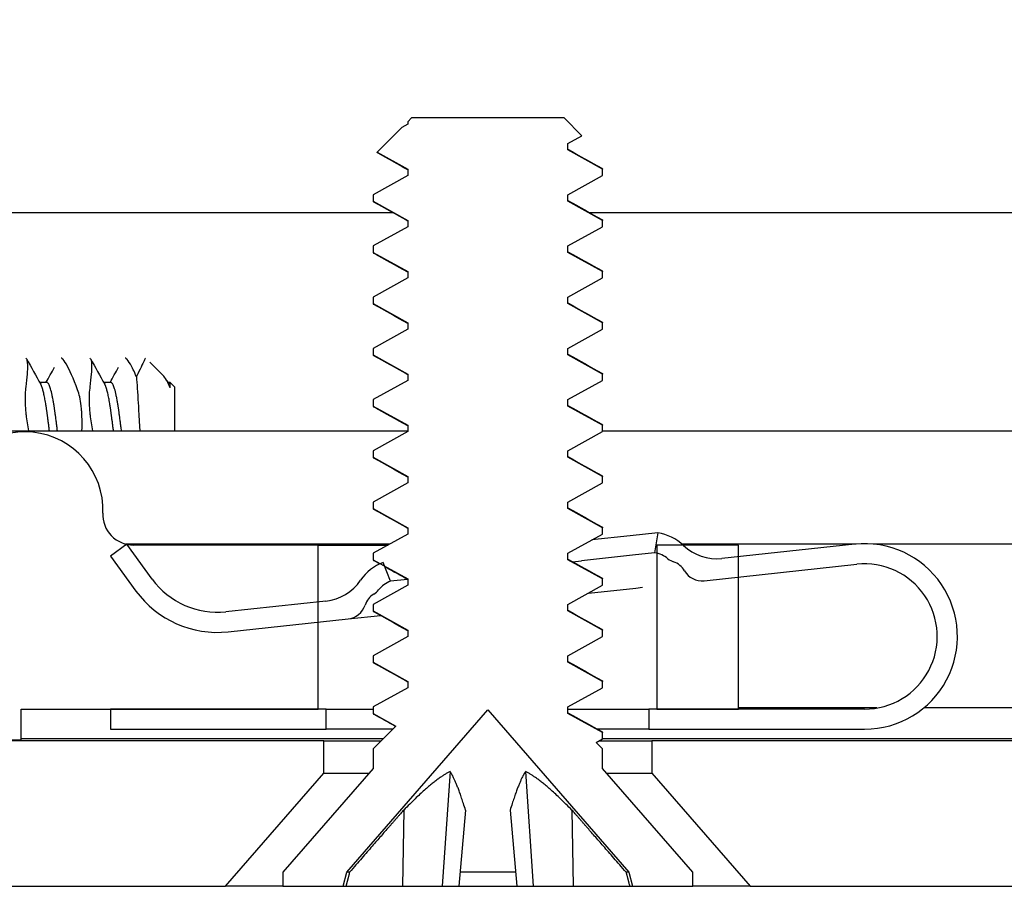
# Model space of a CAD drawing. Header units: millimetres. Extents: x 64 to 1798, y 64 to 1387.
# Tile 13 of 65: x 236 to 249, y 1145 to 1156. Entities that reach past the tile are written whole.
import ezdxf

# ---------------------------------------------------------------- set-up
doc = ezdxf.new("R2010")
doc.units = ezdxf.units.MM
doc.header["$LTSCALE"] = 6.666667
doc.layers.add('Hatch (ANSI)', color=7, linetype='Continuous', lineweight=18)
doc.layers.add('Visible (ANSI)', color=7, linetype='Continuous', lineweight=25)
pattern_1 = [(135, (0, 0), (-14.9671, -14.9671), [])]

msp = doc.modelspace()

# ---------------------------------------------------------------- hatches: boundary and pattern name
at = {"layer": 'Hatch (ANSI)'}
h = msp.add_hatch(dxfattribs=at)
h.set_pattern_fill('ANSI31', color=256, scale=169.333333, angle=90, style=0)
h.set_pattern_definition(pattern_1)
h.paths.add_polyline_path([(244.372, 1319.778), (244.372, 1317.8473), (244.372, 1317.746), (244.6961, 1317.746), (245.382, 1317.746), (245.382, 1317.8896), (245.382, 1318.141), (245.382, 1319.778)])
h.paths.add_polyline_path([(244.372, 1149.192), (244.372, 1149.0907), (244.372, 1147.16), (245.382, 1147.16), (245.382, 1148.797), (245.382, 1149.0484), (245.382, 1149.192), (244.6961, 1149.192)])
edge = h.paths.add_edge_path()
edge.add_line((235.222, 1320.159), (235.222, 1321.988))
edge.add_line((235.222, 1321.988), (228.872, 1321.988))
edge.add_line((228.872, 1321.988), (228.872, 1144.95))
edge.add_line((228.872, 1144.95), (235.222, 1144.95))
edge.add_line((235.222, 1144.95), (235.222, 1146.779))
edge.add_line((235.222, 1146.779), (236.492, 1146.779))
edge.add_line((236.492, 1146.779), (236.492, 1147.16))
edge.add_line((236.492, 1147.16), (237.597, 1147.16))
edge.add_line((237.597, 1147.16), (240.172, 1147.16))
edge.add_line((240.172, 1147.16), (240.172, 1148.2371))
edge.add_line((240.172, 1148.2371), (240.172, 1148.4885))
edge.add_line((240.172, 1148.4885), (240.172, 1149.192))
edge.add_line((240.172, 1149.192), (237.8833, 1149.192))
edge.add_ellipse((237.8833, 1149.573), major_axis=(0, -0.381), ratio=1, start_angle=347.46209, end_angle=360, ccw=False)
edge.add_ellipse((237.8833, 1149.573), major_axis=(-0.0827, -0.3719), ratio=1, start_angle=359.42486, end_angle=360, ccw=False)
edge.add_ellipse((237.8833, 1149.573), major_axis=(-0.0864, -0.3711), ratio=1, start_angle=280.65632, end_angle=360, ccw=False)
edge.add_ellipse((236.5384, 1149.6307), major_axis=(0.9643, -0.0414), ratio=1, start_angle=0, end_angle=173.33968)
edge.add_ellipse((234.206, 1150.005), major_axis=(1.3794, -0.2214), ratio=1, start_angle=108.23411, end_angle=360, ccw=False)
edge.add_ellipse((233.8317, 1152.3374), major_axis=(0.1529, -0.953), ratio=1, start_angle=0, end_angle=180)
edge.add_ellipse((234.206, 1150.005), major_axis=(-0.5272, 3.2854), ratio=1, start_angle=0, end_angle=19.53257)
edge.add_ellipse((232.428, 1153.2594), major_axis=(0.1827, -0.3344), ratio=1, start_angle=241.35038, end_angle=360, ccw=False)
edge.add_line((232.047, 1153.2594), (232.047, 1313.6786))
edge.add_ellipse((232.428, 1313.6786), major_axis=(-0.381, 0), ratio=1, start_angle=241.35038, end_angle=360, ccw=False)
edge.add_ellipse((234.206, 1316.933), major_axis=(-1.5953, -2.92), ratio=1, start_angle=0, end_angle=19.53257)
edge.add_ellipse((233.8317, 1314.6006), major_axis=(-0.1529, -0.953), ratio=1, start_angle=0, end_angle=180)
edge.add_ellipse((234.206, 1316.933), major_axis=(-0.2214, -1.3794), ratio=1, start_angle=108.23411, end_angle=360, ccw=False)
edge.add_ellipse((236.5384, 1317.3073), major_axis=(-0.953, -0.1529), ratio=1, start_angle=0, end_angle=173.33968)
edge.add_ellipse((237.8833, 1317.365), major_axis=(-0.3806, -0.0163), ratio=1, start_angle=280.65632, end_angle=360, ccw=False)
edge.add_ellipse((237.8833, 1317.365), major_axis=(-0.0864, 0.3711), ratio=1, start_angle=359.42486, end_angle=360, ccw=False)
edge.add_ellipse((237.8833, 1317.365), major_axis=(-0.0827, 0.3719), ratio=1, start_angle=347.46209, end_angle=360, ccw=False)
edge.add_line((237.8833, 1317.746), (240.172, 1317.746))
edge.add_line((240.172, 1317.746), (240.172, 1318.4495))
edge.add_line((240.172, 1318.4495), (240.172, 1318.7009))
edge.add_line((240.172, 1318.7009), (240.172, 1319.778))
edge.add_line((240.172, 1319.778), (237.597, 1319.778))
edge.add_line((237.597, 1319.778), (236.492, 1319.778))
edge.add_line((236.492, 1319.778), (236.492, 1320.159))
edge.add_line((236.492, 1320.159), (235.222, 1320.159))
h = msp.add_hatch(dxfattribs=at)
h.set_pattern_fill('ANSI31', color=256, scale=169.333333, angle=-15, style=0)
h.set_pattern_definition([(30, (0, 0), (-10.58333, 18.33087), [])])
h.paths.add_polyline_path([(243.6979, 1153.7736), (243.6979, 1153.853), (243.2683, 1154.0911), (243.2683, 1154.1705), (243.4426, 1154.2671), (243.2217, 1154.488), (241.3294, 1154.488), (241.2827, 1154.4413), (241.2827, 1154.4086), (241.2093, 1154.3679), (240.9042, 1154.0628), (241.2827, 1153.853), (241.2827, 1153.7736), (240.8531, 1153.5355), (240.8531, 1153.4561), (241.2827, 1153.218), (241.2827, 1153.1386), (240.8531, 1152.9005), (240.8531, 1152.8211), (241.2827, 1152.583), (241.2827, 1152.5036), (240.8531, 1152.2655), (240.8531, 1152.1861), (241.2827, 1151.948), (241.2827, 1151.8686), (240.8531, 1151.6305), (240.8531, 1151.5511), (241.2827, 1151.313), (241.2827, 1151.2336), (240.8531, 1150.9955), (240.8531, 1150.9161), (241.2827, 1150.678), (241.2827, 1150.5986), (240.8531, 1150.3605), (240.8531, 1150.2811), (241.2827, 1150.043), (241.2827, 1149.9636), (240.8531, 1149.7255), (240.8531, 1149.6461), (241.2827, 1149.408), (241.2827, 1149.3286), (240.8531, 1149.0905), (240.8531, 1149.0111), (240.9415, 1148.9621), (240.9947, 1148.9326), (241.2827, 1148.773), (241.2827, 1148.6936), (240.8531, 1148.4555), (240.8531, 1148.3761), (241.2827, 1148.138), (241.2827, 1148.0586), (240.8531, 1147.8205), (240.8531, 1147.7411), (241.2827, 1147.503), (241.2827, 1147.4236), (240.8531, 1147.1855), (240.8531, 1147.1061), (241.1371, 1146.9487), (240.8531, 1146.6648), (240.8531, 1146.424), (239.7355, 1145.1383), (239.7355, 1144.963), (240.4806, 1144.963), (240.5272, 1145.1371), (242.2755, 1147.1483), (244.0238, 1145.1371), (244.0705, 1144.963), (244.8155, 1144.963), (244.8155, 1145.1383), (243.6979, 1146.424), (243.6979, 1146.6648), (243.6183, 1146.7445), (243.6979, 1146.7886), (243.6979, 1146.868), (243.2683, 1147.1061), (243.2683, 1147.1855), (243.6979, 1147.4236), (243.6979, 1147.503), (243.2683, 1147.7411), (243.2683, 1147.8205), (243.6979, 1148.0586), (243.6979, 1148.138), (243.2683, 1148.3761), (243.2683, 1148.4555), (243.6979, 1148.6936), (243.6979, 1148.773), (243.2683, 1149.0111), (243.2683, 1149.0905), (243.6979, 1149.3286), (243.6979, 1149.408), (243.2683, 1149.6461), (243.2683, 1149.7255), (243.6979, 1149.9636), (243.6979, 1150.043), (243.2683, 1150.2811), (243.2683, 1150.3605), (243.6979, 1150.5986), (243.6979, 1150.678), (243.2683, 1150.9161), (243.2683, 1150.9955), (243.6979, 1151.2336), (243.6979, 1151.313), (243.2683, 1151.5511), (243.2683, 1151.6305), (243.6979, 1151.8686), (243.6979, 1151.948), (243.2683, 1152.1861), (243.2683, 1152.2655), (243.6979, 1152.5036), (243.6979, 1152.583), (243.2683, 1152.8211), (243.2683, 1152.9005), (243.6979, 1153.1386), (243.6979, 1153.218), (243.2683, 1153.4561), (243.2683, 1153.5355)])
h = msp.add_hatch(dxfattribs=at)
h.set_pattern_fill('ANSI31', color=256, scale=169.333333, angle=90, style=0)
h.set_pattern_definition(pattern_1)
edge = h.paths.add_edge_path()
edge.add_ellipse((240.2034, 1149.0953), major_axis=(0.4952, -0.3388), ratio=1, start_angle=310.51368, end_angle=360)
edge.add_ellipse((241.1938, 1148.4177), major_axis=(-0.2522, 0.5444), ratio=1, start_angle=0, end_angle=30.7614, ccw=False)
edge.add_ellipse((241.1938, 1148.4177), major_axis=(-0.2163, 0.5596), ratio=1, start_angle=0, end_angle=3.72492, ccw=False)
edge.add_line((240.9774, 1148.9774), (240.9947, 1148.9326))
edge.add_line((240.9947, 1148.9326), (241.0676, 1148.7442))
edge.add_ellipse((241.1938, 1148.4177), major_axis=(-0.2722, 0.22), ratio=1, start_angle=330.07978, end_angle=360)
edge.add_ellipse((240.7396, 1148.7847), major_axis=(0.1219, -0.1996), ratio=1, start_angle=0, end_angle=19.64025, ccw=False)
edge.add_ellipse((240.9918, 1148.3718), major_axis=(-0.2379, 0.0768), ratio=1, start_angle=319.31635, end_angle=360)
edge.add_ellipse((240.5161, 1148.5255), major_axis=(0.0267, -0.2486), ratio=1, start_angle=0, end_angle=65.96363, ccw=False)
edge.add_line((240.5428, 1148.2769), (240.172, 1148.2371))
edge.add_line((240.172, 1148.2371), (239.0564, 1148.1172))
edge.add_ellipse((238.9228, 1149.36), major_axis=(-1.0095, -0.7371), ratio=1, start_angle=0, end_angle=60, ccw=False)
edge.add_line((237.9132, 1148.6229), (237.597, 1149.056))
edge.add_line((237.597, 1149.056), (237.7969, 1149.2019))
edge.add_line((237.7969, 1149.2019), (237.7989, 1149.2034))
edge.add_line((237.7989, 1149.2034), (237.8006, 1149.2011))
edge.add_line((237.8006, 1149.2011), (238.1151, 1148.7703))
edge.add_ellipse((238.9228, 1149.36), major_axis=(0.1069, -0.9943), ratio=1, start_angle=300, end_angle=360)
edge.add_line((239.0296, 1148.3657), (240.172, 1148.4885))
edge.add_line((240.172, 1148.4885), (240.2675, 1148.4988))
edge = h.paths.add_edge_path()
edge.add_line((244.272, 1147.16), (244.272, 1146.91))
edge.add_line((244.272, 1146.91), (246.947, 1146.91))
edge.add_ellipse((246.947, 1148.06), major_axis=(0, -1.15), ratio=1, start_angle=0, end_angle=186.13415)
edge.add_line((246.8241, 1149.2034), (245.382, 1149.0484))
edge.add_line((245.382, 1149.0484), (245.1778, 1149.0265))
edge.add_ellipse((245.1136, 1149.623), major_axis=(0.0641, -0.5966), ratio=1, start_angle=310.51368, end_angle=360, ccw=False)
edge.add_ellipse((244.2899, 1148.7505), major_axis=(0.4119, 0.4363), ratio=1, start_angle=0, end_angle=0.73498)
edge.add_ellipse((244.2899, 1148.7505), major_axis=(0.4063, 0.4415), ratio=1, start_angle=0, end_angle=33.75134)
edge.add_line((244.3823, 1149.3433), (244.3438, 1149.0963))
edge.add_ellipse((244.2899, 1148.7505), major_axis=(0.0539, 0.3458), ratio=1, start_angle=355.29099, end_angle=360, ccw=False)
edge.add_ellipse((244.2899, 1148.7505), major_axis=(0.0822, 0.3402), ratio=1, start_angle=334.78878, end_angle=360, ccw=False)
edge.add_ellipse((244.6556, 1149.2056), major_axis=(-0.1465, -0.1823), ratio=1, start_angle=0, end_angle=19.64025)
edge.add_ellipse((244.4969, 1148.7485), major_axis=(0.082, 0.2362), ratio=1, start_angle=319.31635, end_angle=360, ccw=False)
edge.add_ellipse((244.9292, 1148.9998), major_axis=(-0.2161, -0.1256), ratio=1, start_angle=0, end_angle=65.96363)
edge.add_line((244.9559, 1148.7512), (245.382, 1148.797))
edge.add_line((245.382, 1148.797), (246.8508, 1148.9548))
edge.add_ellipse((246.947, 1148.06), major_axis=(-0.0962, 0.8948), ratio=1, start_angle=173.86585, end_angle=360, ccw=False)
edge.add_line((246.947, 1147.16), (245.382, 1147.16))
edge.add_line((245.382, 1147.16), (244.372, 1147.16))
edge.add_line((244.372, 1147.16), (244.272, 1147.16))
h.paths.add_polyline_path([(240.272, 1146.91), (240.272, 1147.16), (240.172, 1147.16), (237.597, 1147.16), (237.597, 1146.91)])
h = msp.add_hatch(dxfattribs=at)
h.set_pattern_fill('ANSI31', color=256, scale=169.333333, angle=75, style=0)
h.set_pattern_definition([(120, (0, 0), (-18.33087, -10.58333), [])])
h.paths.add_polyline_path([(633.8673, 1144.963), (635.0865, 1146.3655), (635.0865, 1146.7664), (244.3075, 1146.7664), (244.3075, 1146.3655), (245.5267, 1144.963)])
h.paths.add_polyline_path([(643.4177, 1144.963), (643.4177, 1146.7664), (639.1505, 1146.7664), (639.1505, 1146.3655), (640.3697, 1144.963)])
h.paths.add_polyline_path([(235.9763, 1146.7664), (235.9763, 1144.963), (239.0243, 1144.963), (240.2435, 1146.3655), (240.2435, 1146.7664)])

# ---------------------------------------------------------------- linework, layer by layer
at = {"layer": 'Visible (ANSI)'}
for p, q in [((241.3294, 1154.488), (241.2827, 1154.4413)), ((243.2217, 1154.488), (241.3294, 1154.488)), ((243.4426, 1154.2671), (243.2217, 1154.488)), ((241.2093, 1154.3679), (240.9042, 1154.0628)), ((241.2827, 1154.4086), (241.2093, 1154.3679)), ((241.2827, 1154.4413), (241.2827, 1154.4086)), ((243.2683, 1154.1705), (243.4426, 1154.2671)), ((243.2683, 1154.0911), (243.2683, 1154.1705)), ((243.6979, 1153.853), (243.2683, 1154.0911)), ((240.9042, 1154.0628), (241.2827, 1153.853)), ((241.2827, 1153.853), (241.2827, 1153.7736)), ((243.6979, 1153.7736), (243.6979, 1153.853)), ((241.2827, 1153.7736), (240.8531, 1153.5355)), ((243.2683, 1153.5355), (243.6979, 1153.7736)), ((240.8531, 1153.5355), (240.8531, 1153.4561)), ((243.2683, 1153.4561), (243.2683, 1153.5355)), ((240.8531, 1153.4561), (241.2827, 1153.218)), ((243.6979, 1153.218), (243.2683, 1153.4561)), ((232.047, 1153.3156), (241.0944, 1153.3156)), ((243.5335, 1153.3156), (336.9158, 1153.3156)), ((241.2827, 1153.1386), (240.8531, 1152.9005)), ((241.2827, 1153.218), (241.2827, 1153.1386)), ((243.2683, 1152.9005), (243.6979, 1153.1386)), ((243.6979, 1153.1386), (243.6979, 1153.218)), ((240.8531, 1152.9005), (240.8531, 1152.8211)), ((243.2683, 1152.8211), (243.2683, 1152.9005)), ((240.8531, 1152.8211), (241.2827, 1152.583)), ((243.6979, 1152.583), (243.2683, 1152.8211)), ((241.2827, 1152.5036), (240.8531, 1152.2655)), ((241.2827, 1152.583), (241.2827, 1152.5036)), ((243.2683, 1152.2655), (243.6979, 1152.5036)), ((243.6979, 1152.5036), (243.6979, 1152.583)), ((240.8531, 1152.2655), (240.8531, 1152.1861)), ((243.2683, 1152.1861), (243.2683, 1152.2655)), ((240.8531, 1152.1861), (241.2827, 1151.948)), ((243.6979, 1151.948), (243.2683, 1152.1861)), ((241.2827, 1151.948), (241.2827, 1151.8686)), ((243.6979, 1151.8686), (243.6979, 1151.948)), ((241.2827, 1151.8686), (240.8531, 1151.6305)), ((243.2683, 1151.6305), (243.6979, 1151.8686)), ((240.8531, 1151.6305), (240.8531, 1151.5511)), ((240.8531, 1151.5511), (241.2827, 1151.313)), ((243.2683, 1151.5511), (243.2683, 1151.6305)), ((243.6979, 1151.313), (243.2683, 1151.5511)), ((238.2469, 1151.2994), (238.0856, 1151.4607)), ((241.2827, 1151.313), (241.2827, 1151.2336)), ((243.6979, 1151.2336), (243.6979, 1151.313)), ((236.8095, 1151.2076), (236.7215, 1151.2076)), ((237.6033, 1151.2076), (237.5152, 1151.2076)), ((238.2968, 1151.2292), (238.3208, 1151.1866)), ((238.3387, 1151.2076), (238.309, 1151.2076)), ((238.3387, 1151.1438), (238.3387, 1151.2076)), ((238.397, 1151.1493), (238.3387, 1151.2076)), ((241.2827, 1151.2336), (240.8531, 1150.9955)), ((243.2683, 1150.9955), (243.6979, 1151.2336)), ((238.397, 1150.6089), (238.397, 1151.1493)), ((240.8531, 1150.9955), (240.8531, 1150.9161)), ((240.8531, 1150.9161), (241.2827, 1150.678)), ((243.2683, 1150.9161), (243.2683, 1150.9955)), ((243.6979, 1150.678), (243.2683, 1150.9161)), ((241.2827, 1150.678), (241.2827, 1150.5986)), ((243.6979, 1150.5986), (243.6979, 1150.678)), ((232.9463, 1150.6089), (241.2827, 1150.6089)), ((241.2827, 1150.5986), (240.8531, 1150.3605)), ((243.2683, 1150.3605), (243.6979, 1150.5986)), ((243.6979, 1150.6089), (337.1042, 1150.6089)), ((240.8531, 1150.3605), (240.8531, 1150.2811)), ((243.2683, 1150.2811), (243.2683, 1150.3605)), ((240.8531, 1150.2811), (241.2827, 1150.043)), ((243.6979, 1150.043), (243.2683, 1150.2811)), ((241.2827, 1149.9636), (240.8531, 1149.7255)), ((241.2827, 1150.043), (241.2827, 1149.9636)), ((243.2683, 1149.7255), (243.6979, 1149.9636)), ((243.6979, 1149.9636), (243.6979, 1150.043)), ((240.8531, 1149.7255), (240.8531, 1149.6461)), ((243.2683, 1149.6461), (243.2683, 1149.7255)), ((240.8531, 1149.6461), (241.2827, 1149.408)), ((243.6979, 1149.408), (243.2683, 1149.6461)), ((241.2827, 1149.3286), (240.8531, 1149.0905)), ((241.2827, 1149.408), (241.2827, 1149.3286)), ((243.2683, 1149.0905), (243.6979, 1149.3286)), ((243.6979, 1149.3286), (243.6979, 1149.408)), ((244.3823, 1149.3433), (244.0413, 1149.3066)), ((244.3823, 1149.3433), (244.3438, 1149.0963)), ((237.7989, 1149.2034), (237.597, 1149.056)), ((241.0597, 1149.205), (237.7847, 1149.205)), ((238.1151, 1148.7703), (237.7989, 1149.2034)), ((244.0413, 1149.3066), (243.5661, 1149.2556)), ((246.8399, 1149.205), (244.6815, 1149.205)), ((246.8241, 1149.2034), (245.1778, 1149.0265)), ((334.847, 1149.205), (247.0541, 1149.205)), ((240.172, 1149.192), (237.8833, 1149.192)), ((240.172, 1147.16), (240.172, 1149.192)), ((240.172, 1149.192), (241.0362, 1149.192)), ((240.8531, 1149.0905), (240.8531, 1149.0111)), ((243.2683, 1149.0111), (243.2683, 1149.0905)), ((244.3438, 1149.0963), (244.0671, 1149.0665)), ((244.372, 1149.192), (244.372, 1147.16)), ((245.382, 1149.192), (244.372, 1149.192)), ((245.382, 1147.16), (245.382, 1149.192)), ((237.597, 1149.056), (237.9132, 1148.6229)), ((240.8531, 1149.0111), (241.2827, 1148.773)), ((241.0676, 1148.7442), (240.9774, 1148.9774)), ((243.6979, 1148.773), (243.2683, 1149.0111)), ((243.326, 1148.9869), (243.4377, 1148.9989)), ((244.0671, 1149.0665), (243.4377, 1148.9989)), ((244.9559, 1148.7512), (246.8508, 1148.9548)), ((241.2789, 1148.7669), (241.0676, 1148.7442)), ((241.2827, 1148.773), (241.2827, 1148.6936)), ((243.6979, 1148.6936), (243.6979, 1148.773)), ((241.2827, 1148.6936), (240.8531, 1148.4555)), ((243.2683, 1148.4555), (243.6979, 1148.6936)), ((243.5242, 1148.5973), (244.1108, 1148.6604)), ((244.1108, 1148.6604), (244.1941, 1148.6693)), ((240.2675, 1148.4988), (239.0296, 1148.3657)), ((240.8531, 1148.4555), (240.8531, 1148.3761)), ((240.8531, 1148.3761), (241.2827, 1148.138)), ((243.2683, 1148.3761), (243.2683, 1148.4555)), ((243.6979, 1148.138), (243.2683, 1148.3761)), ((239.0564, 1148.1172), (240.5428, 1148.2769)), ((240.5428, 1148.2769), (240.9435, 1148.32)), ((241.2827, 1148.138), (241.2827, 1148.0586)), ((243.6979, 1148.0586), (243.6979, 1148.138)), ((241.2827, 1148.0586), (240.8531, 1147.8205)), ((243.2683, 1147.8205), (243.6979, 1148.0586)), ((240.8531, 1147.8205), (240.8531, 1147.7411)), ((240.8531, 1147.7411), (241.2827, 1147.503)), ((243.2683, 1147.7411), (243.2683, 1147.8205)), ((243.6979, 1147.503), (243.2683, 1147.7411)), ((241.2827, 1147.503), (241.2827, 1147.4236)), ((243.6979, 1147.4236), (243.6979, 1147.503)), ((241.2827, 1147.4236), (240.8531, 1147.1855)), ((243.2683, 1147.1855), (243.6979, 1147.4236)), ((236.492, 1146.779), (236.492, 1147.16)), ((236.492, 1147.16), (240.172, 1147.16)), ((240.272, 1147.16), (237.597, 1147.16)), ((237.597, 1147.16), (237.597, 1146.91)), ((240.272, 1146.91), (240.272, 1147.16)), ((240.272, 1147.16), (240.8531, 1147.16)), ((240.5272, 1145.1371), (242.2755, 1147.1483)), ((240.8531, 1147.1855), (240.8531, 1147.1061)), ((242.2755, 1147.1483), (244.0238, 1145.1371)), ((243.2683, 1147.1061), (243.2683, 1147.1855)), ((243.2683, 1147.16), (244.272, 1147.16)), ((244.272, 1147.16), (244.272, 1146.91)), ((246.947, 1147.16), (244.272, 1147.16)), ((244.372, 1147.16), (245.382, 1147.16)), ((247.0994, 1147.173), (245.382, 1147.173)), ((334.847, 1147.173), (247.679, 1147.173)), ((240.8531, 1147.1061), (241.1371, 1146.9487)), ((243.6979, 1146.868), (243.2683, 1147.1061)), ((237.597, 1146.91), (240.272, 1146.91)), ((241.0983, 1146.91), (240.272, 1146.91)), ((241.1371, 1146.9487), (240.8531, 1146.6648)), ((244.272, 1146.91), (243.6328, 1146.91)), ((244.272, 1146.91), (246.947, 1146.91)), ((235.222, 1146.779), (236.492, 1146.779)), ((240.2435, 1146.7664), (235.9763, 1146.7664)), ((240.9803, 1146.792), (236.492, 1146.792)), ((240.2435, 1146.3655), (240.2435, 1146.7664)), ((240.2435, 1146.7664), (240.9547, 1146.7664)), ((243.6183, 1146.7445), (243.6979, 1146.7886)), ((243.6578, 1146.7664), (244.3075, 1146.7664)), ((243.6979, 1146.7886), (243.6979, 1146.868)), ((336.8018, 1146.792), (243.6979, 1146.792)), ((635.0865, 1146.7664), (244.3075, 1146.7664)), ((244.3075, 1146.7664), (244.3075, 1146.3655)), ((240.8531, 1146.6648), (240.8531, 1146.424)), ((243.6979, 1146.6648), (243.6183, 1146.7445)), ((243.6979, 1146.424), (243.6979, 1146.6648)), ((240.8531, 1146.424), (239.7355, 1145.1383)), ((244.8155, 1145.1383), (243.6979, 1146.424)), ((239.0243, 1144.963), (240.2435, 1146.3655)), ((240.2435, 1146.3655), (240.8023, 1146.3655)), ((241.8068, 1146.3858), (241.7116, 1144.963)), ((242.7442, 1146.3858), (242.8395, 1144.963)), ((243.7487, 1146.3655), (244.3075, 1146.3655)), ((244.3075, 1146.3655), (245.5267, 1144.963)), ((241.2331, 1145.9077), (241.2167, 1144.963)), ((241.9992, 1145.9077), (241.9165, 1144.963)), ((242.5519, 1145.9077), (242.6345, 1144.963)), ((243.3179, 1145.9077), (243.3343, 1144.963)), ((239.7355, 1145.1383), (239.7355, 1144.963)), ((240.4806, 1144.963), (240.5272, 1145.1371)), ((240.5614, 1145.1371), (240.5272, 1145.1371)), ((242.6193, 1145.1371), (241.9318, 1145.1371)), ((244.0238, 1145.1371), (243.9897, 1145.1371)), ((244.0238, 1145.1371), (244.0705, 1144.963)), ((244.8155, 1144.963), (244.8155, 1145.1383)), ((235.9763, 1144.963), (239.0243, 1144.963)), ((239.7355, 1144.963), (239.0243, 1144.963)), ((239.7355, 1144.963), (240.4806, 1144.963)), ((240.4806, 1144.963), (240.5169, 1144.963)), ((240.5169, 1144.963), (241.2167, 1144.963)), ((241.2167, 1144.963), (241.7116, 1144.963)), ((241.7116, 1144.963), (241.9165, 1144.963)), ((241.9165, 1144.963), (242.6345, 1144.963)), ((242.6345, 1144.963), (242.8395, 1144.963)), ((242.8395, 1144.963), (243.3343, 1144.963)), ((243.3343, 1144.963), (244.0342, 1144.963)), ((244.0342, 1144.963), (244.0705, 1144.963)), ((244.0705, 1144.963), (244.8155, 1144.963)), ((245.5267, 1144.963), (244.8155, 1144.963)), ((245.5267, 1144.963), (633.8673, 1144.963))]:
    msp.add_line(p, q, dxfattribs=at)
for centre, radius, start, end in [((236.5384, 1149.6307), 0.9652, 357.54327, 170.88295), ((237.8833, 1149.573), 0.381, 177.54327, 270), ((244.2899, 1148.7505), 0.6, 46.64783, 81.13415), ((246.947, 1148.06), 1.15, 270, 96.13415), ((244.2899, 1148.7505), 0.35, 51.21392, 81.13415), ((245.1136, 1149.623), 0.6, 226.64783, 276.13415), ((241.1938, 1148.4177), 0.6, 111.13415, 145.62047), ((244.6556, 1149.2056), 0.2339, 231.21392, 250.85417), ((244.4969, 1148.7485), 0.25, 30.17052, 70.85417), ((246.947, 1148.06), 0.9, 270, 96.13415), ((244.9292, 1148.9998), 0.25, 210.17052, 276.13415), ((238.9228, 1149.36), 1, 216.13415, 276.13415), ((240.2034, 1149.0953), 0.6, 276.13415, 325.62047), ((241.1938, 1148.4177), 0.35, 111.13415, 141.05437), ((238.9228, 1149.36), 1.25, 216.13415, 276.13415), ((240.7396, 1148.7847), 0.2339, 301.41412, 321.05437), ((240.9918, 1148.3718), 0.25, 121.41412, 162.09777), ((240.5161, 1148.5255), 0.25, 276.13415, 342.09777)]:
    msp.add_arc(centre, radius, start, end, dxfattribs=at)
for points in [[(243.2683, 1154.0994), (243.4078, 1154.0208), (243.5475, 1153.9427), (243.6872, 1153.8646)], [(240.9076, 1154.0551), (240.9028, 1154.0577), (240.9017, 1154.0603), (240.9042, 1154.0628)], [(241.2827, 1153.8448), (241.1578, 1153.9151), (241.0327, 1153.9851), (240.9076, 1154.0551)], [(241.2827, 1153.2098), (241.1433, 1153.2883), (241.0036, 1153.3664), (240.8639, 1153.4445)], [(243.2683, 1153.4644), (243.4078, 1153.3858), (243.5475, 1153.3077), (243.6872, 1153.2296)], [(241.2827, 1152.5748), (241.1433, 1152.6533), (241.0036, 1152.7314), (240.8639, 1152.8095)], [(243.2683, 1152.8294), (243.4078, 1152.7508), (243.5475, 1152.6727), (243.6872, 1152.5946)], [(241.2827, 1151.9398), (241.1433, 1152.0183), (241.0036, 1152.0964), (240.8639, 1152.1745)], [(243.2683, 1152.1944), (243.4078, 1152.1158), (243.5475, 1152.0377), (243.6872, 1151.9596)], [(241.2827, 1151.3048), (241.1433, 1151.3833), (241.0036, 1151.4614), (240.8639, 1151.5395)], [(243.2683, 1151.5594), (243.4078, 1151.4808), (243.5475, 1151.4027), (243.6872, 1151.3246)], [(236.5557, 1151.5027), (236.6148, 1151.3972), (236.674, 1151.2919), (236.7333, 1151.1866)], [(236.7983, 1151.2076), (236.8339, 1151.2706), (236.8693, 1151.3337), (236.9048, 1151.3968)], [(237.3495, 1151.5027), (237.4085, 1151.3972), (237.4677, 1151.2919), (237.5271, 1151.1866)], [(237.5921, 1151.2076), (237.6276, 1151.2706), (237.6631, 1151.3337), (237.6985, 1151.3968)], [(238.3387, 1151.1438), (238.3059, 1151.2188), (238.2755, 1151.2708), (238.2469, 1151.2994)], [(243.2683, 1150.9244), (243.4078, 1150.8458), (243.5475, 1150.7677), (243.6872, 1150.6896)], [(241.2827, 1150.6698), (241.1433, 1150.7483), (241.0036, 1150.8264), (240.8639, 1150.9045)], [(241.2827, 1150.0348), (241.1433, 1150.1133), (241.0036, 1150.1914), (240.8639, 1150.2695)], [(243.2683, 1150.2894), (243.4078, 1150.2108), (243.5475, 1150.1327), (243.6872, 1150.0546)], [(241.2827, 1149.3998), (241.1433, 1149.4783), (241.0036, 1149.5564), (240.8639, 1149.6345)], [(243.2683, 1149.6544), (243.4078, 1149.5758), (243.5475, 1149.4977), (243.6872, 1149.4196)], [(240.9357, 1148.9594), (240.9117, 1148.9727), (240.8878, 1148.9861), (240.8639, 1148.9995)], [(243.2683, 1149.0194), (243.4078, 1148.9408), (243.5475, 1148.8627), (243.6872, 1148.7846)], [(241.2827, 1148.7648), (241.1941, 1148.8146), (241.1055, 1148.8643), (241.0168, 1148.914)], [(241.2827, 1148.1298), (241.1433, 1148.2083), (241.0036, 1148.2864), (240.8639, 1148.3645)], [(243.2683, 1148.3844), (243.4078, 1148.3058), (243.5475, 1148.2277), (243.6872, 1148.1496)], [(243.2683, 1147.7494), (243.4078, 1147.6708), (243.5475, 1147.5927), (243.6872, 1147.5146)], [(241.2827, 1147.4948), (241.1433, 1147.5733), (241.0036, 1147.6514), (240.8639, 1147.7295)], [(241.1325, 1146.9442), (241.043, 1146.9944), (240.9534, 1147.0444), (240.8639, 1147.0945)], [(243.2683, 1147.1144), (243.4078, 1147.0358), (243.5475, 1146.9577), (243.6872, 1146.8796)]]:
    msp.add_open_spline(points, degree=3, dxfattribs=at)
for points, weights in [([(243.6872, 1153.8646), (243.6979, 1153.8586), (243.6979, 1153.853)], [0.971473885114, 0.983771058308, 1]), ([(240.8531, 1153.4561), (240.8531, 1153.4505), (240.8639, 1153.4445)], [1, 0.983771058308, 0.971473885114]), ([(243.6872, 1153.2296), (243.6979, 1153.2236), (243.6979, 1153.218)], [0.971473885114, 0.983771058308, 1]), ([(240.8531, 1152.8211), (240.8531, 1152.8155), (240.8639, 1152.8095)], [1, 0.983771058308, 0.971473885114]), ([(243.6872, 1152.5946), (243.6979, 1152.5886), (243.6979, 1152.583)], [0.971473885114, 0.983771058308, 1]), ([(240.8531, 1152.1861), (240.8531, 1152.1805), (240.8639, 1152.1745)], [1, 0.983771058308, 0.971473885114]), ([(243.6872, 1151.9596), (243.6979, 1151.9536), (243.6979, 1151.948)], [0.971473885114, 0.983771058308, 1]), ([(240.8531, 1151.5511), (240.8531, 1151.5455), (240.8639, 1151.5395)], [1, 0.983771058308, 0.971473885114]), ([(243.6872, 1151.3246), (243.6979, 1151.3186), (243.6979, 1151.313)], [0.971473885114, 0.983771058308, 1]), ([(240.8531, 1150.9161), (240.8531, 1150.9105), (240.8639, 1150.9045)], [1, 0.983771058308, 0.971473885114]), ([(243.6872, 1150.6896), (243.6979, 1150.6836), (243.6979, 1150.678)], [0.971473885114, 0.983771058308, 1]), ([(240.8531, 1150.2811), (240.8531, 1150.2755), (240.8639, 1150.2695)], [1, 0.983771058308, 0.971473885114]), ([(243.6872, 1150.0546), (243.6979, 1150.0486), (243.6979, 1150.043)], [0.971473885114, 0.983771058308, 1]), ([(240.8531, 1149.6461), (240.8531, 1149.6405), (240.8639, 1149.6345)], [1, 0.983771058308, 0.971473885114]), ([(243.6872, 1149.4196), (243.6979, 1149.4136), (243.6979, 1149.408)], [0.971473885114, 0.983771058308, 1]), ([(240.8531, 1149.0111), (240.8531, 1149.0055), (240.8639, 1148.9995)], [1, 0.983771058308, 0.971473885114]), ([(243.6872, 1148.7846), (243.6979, 1148.7786), (243.6979, 1148.773)], [0.971473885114, 0.983771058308, 1]), ([(240.8531, 1148.3761), (240.8531, 1148.3705), (240.8639, 1148.3645)], [1, 0.983771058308, 0.971473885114]), ([(243.6872, 1148.1496), (243.6979, 1148.1436), (243.6979, 1148.138)], [0.971473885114, 0.983771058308, 1]), ([(240.8531, 1147.7411), (240.8531, 1147.7355), (240.8639, 1147.7295)], [1, 0.983771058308, 0.971473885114]), ([(243.6872, 1147.5146), (243.6979, 1147.5086), (243.6979, 1147.503)], [0.971473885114, 0.983771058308, 1]), ([(240.8531, 1147.1061), (240.8531, 1147.1005), (240.8639, 1147.0945)], [1, 0.983771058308, 0.971473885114]), ([(243.6872, 1146.8796), (243.6979, 1146.8736), (243.6979, 1146.868)], [0.971473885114, 0.983771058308, 1]), ([(241.8068, 1146.3858), (241.5954, 1146.2766), (241.2331, 1145.9077)], [2.81776863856, 2.60448024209, 2.07391766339]), ([(241.9992, 1145.9077), (241.8841, 1146.2766), (241.8068, 1146.3858)], [2.07391766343, 2.6044802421, 2.81776863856]), ([(242.7442, 1146.3858), (242.667, 1146.2766), (242.5519, 1145.9077)], [2.81776863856, 2.6044802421, 2.07391766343]), ([(243.3179, 1145.9077), (242.9556, 1146.2766), (242.7442, 1146.3858)], [2.07391766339, 2.60448024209, 2.81776863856]), ([(241.2331, 1145.9077), (240.9778, 1145.6163), (240.5614, 1145.1371)], [2.37346205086, 1.9683578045, 1.53696783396]), ([(243.9897, 1145.1371), (243.5732, 1145.6163), (243.3179, 1145.9077)], [1.53696783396, 1.9683578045, 2.37346205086]), ([(240.5614, 1145.1371), (240.5394, 1145.0512), (240.5169, 1144.963)], [1.01218915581, 1.01172679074, 1.01110160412]), ([(243.9897, 1145.1371), (244.0116, 1145.0512), (244.0342, 1144.963)], [1.01218915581, 1.01172679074, 1.01110160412])]:
    msp.add_rational_spline(points, weights, degree=2, dxfattribs=at)
for points, knots in [([(236.5482, 1151.5114), (236.5605, 1151.5032), (236.5676, 1151.4738), (236.5702, 1151.3621), (236.5627, 1151.2712), (236.5469, 1151.1408), (236.5455, 1151.1291), (236.544, 1151.1171)], [-0.12744456, -0.12744456, -0.12744456, -0.12744456, -0.07290652, -0.07290652, -0.00664461, -0.00664461, -0.00025435, -0.00025435, -0.00025435, -0.00025435]), ([(237.1905, 1151.1171), (237.1379, 1151.2589), (237.0903, 1151.3664), (237.0314, 1151.4672), (237.0141, 1151.4906), (236.9957, 1151.5068), (236.9917, 1151.5096), (236.988, 1151.5114)], [-0.27728151, -0.27728151, -0.27728151, -0.27728151, -0.19948661, -0.19948661, -0.16009929, -0.16009929, -0.14817226, -0.14817226, -0.14817226, -0.14817226]), ([(237.3419, 1151.5114), (237.3542, 1151.5032), (237.3613, 1151.4738), (237.364, 1151.3621), (237.3565, 1151.2712), (237.3407, 1151.1408), (237.3392, 1151.1291), (237.3377, 1151.1171)], [-0.12744456, -0.12744456, -0.12744456, -0.12744456, -0.07290652, -0.07290652, -0.00664461, -0.00664461, -0.00025435, -0.00025435, -0.00025435, -0.00025435]), ([(237.9197, 1151.2806), (237.8925, 1151.3439), (237.8672, 1151.3952), (237.8251, 1151.4672), (237.8078, 1151.4906), (237.7894, 1151.5068), (237.7854, 1151.5096), (237.7818, 1151.5114)], [-0.24382963, -0.24382963, -0.24382963, -0.24382963, -0.199486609, -0.199486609, -0.160099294, -0.160099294, -0.148172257, -0.148172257, -0.148172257, -0.148172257]), ([(238.031, 1151.5108), (238.0288, 1151.5063), (238.0231, 1151.4948), (237.9959, 1151.44), (237.9634, 1151.374), (237.9197, 1151.2806)], [0.14238947, 0.14238947, 0.14238947, 0.14238947, 0.172757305, 0.172757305, 0.234576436, 0.234576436, 0.234576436, 0.234576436]), ([(237.9197, 1151.2806), (237.9263, 1151.1923), (237.9332, 1151.0838), (237.9463, 1150.8662), (237.9515, 1150.7751), (237.9582, 1150.6565), (237.9596, 1150.6328), (237.9609, 1150.6089)], [-0.265576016, -0.265576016, -0.265576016, -0.265576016, -0.232047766, -0.232047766, -0.210242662, -0.210242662, -0.204852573, -0.204852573, -0.204852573, -0.204852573]), ([(236.544, 1151.1171), (236.5388, 1151.0759), (236.5371, 1151.026), (236.5394, 1150.9461), (236.5406, 1150.9221), (236.5428, 1150.8905), (236.5433, 1150.8839), (236.5439, 1150.8756), (236.5441, 1150.8739), (236.5443, 1150.8713), (236.5444, 1150.8703), (236.5445, 1150.869), (236.5445, 1150.8686), (236.5446, 1150.8683)], [-0.034472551, -0.034472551, -0.034472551, -0.034472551, -0.012435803, -0.012435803, -0.003526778, -0.003526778, -0.001193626, -0.001193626, -0.00060916, -0.00060916, -0.000268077, -0.000268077, -0.000152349, -0.000152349, -0.000152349, -0.000152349]), ([(237.2391, 1150.8683), (237.2391, 1150.8683), (237.2391, 1150.8684), (237.239, 1150.8689), (237.239, 1150.8694), (237.2389, 1150.8708), (237.2388, 1150.8718), (237.2385, 1150.8746), (237.2384, 1150.8764), (237.2374, 1150.8873), (237.2365, 1150.8962), (237.235, 1150.9102), (237.2344, 1150.9153), (237.2245, 1150.9982), (237.21, 1151.0647), (237.1905, 1151.1171)], [-0.03487928, -0.03487928, -0.03487928, -0.03487928, -0.034868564, -0.034868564, -0.034697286, -0.034697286, -0.034360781, -0.034360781, -0.03372217, -0.03372217, -0.03054936, -0.03054936, -0.028690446, -0.028690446, -0.000157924, -0.000157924, -0.000157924, -0.000157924]), ([(237.3377, 1151.1171), (237.3326, 1151.0759), (237.3308, 1151.026), (237.3331, 1150.9461), (237.3343, 1150.9221), (237.3365, 1150.8905), (237.337, 1150.8839), (237.3377, 1150.8756), (237.3378, 1150.8739), (237.3381, 1150.8713), (237.3381, 1150.8703), (237.3382, 1150.869), (237.3383, 1150.8686), (237.3383, 1150.8683)], [-0.034472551, -0.034472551, -0.034472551, -0.034472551, -0.012435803, -0.012435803, -0.003526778, -0.003526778, -0.001193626, -0.001193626, -0.00060916, -0.00060916, -0.000268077, -0.000268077, -0.000152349, -0.000152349, -0.000152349, -0.000152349]), ([(236.5446, 1150.8683), (236.5446, 1150.8682), (236.5446, 1150.8682), (236.5446, 1150.8676), (236.5447, 1150.867), (236.5448, 1150.8654), (236.5449, 1150.8644), (236.5452, 1150.8612), (236.5453, 1150.8592), (236.5465, 1150.8461), (236.5476, 1150.835), (236.5495, 1150.8173), (236.5502, 1150.8108), (236.558, 1150.7416), (236.568, 1150.6759), (236.5807, 1150.6089)], [-0.034842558, -0.034842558, -0.034842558, -0.034842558, -0.03481885, -0.03481885, -0.034633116, -0.034633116, -0.034264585, -0.034264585, -0.033549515, -0.033549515, -0.029765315, -0.029765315, -0.027595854, -0.027595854, -0.006815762, -0.006815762, -0.006815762, -0.006815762]), ([(237.2438, 1150.6089), (237.2458, 1150.6594), (237.2462, 1150.7091), (237.2443, 1150.7848), (237.2431, 1150.8117), (237.2409, 1150.8452), (237.2404, 1150.8524), (237.2397, 1150.8612), (237.2395, 1150.8628), (237.2393, 1150.8654), (237.2392, 1150.8663), (237.2391, 1150.8676), (237.2391, 1150.8679), (237.2391, 1150.8683)], [-0.027899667, -0.027899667, -0.027899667, -0.027899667, -0.012483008, -0.012483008, -0.003628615, -0.003628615, -0.001159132, -0.001159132, -0.00059496, -0.00059496, -0.000274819, -0.000274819, -0.000152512, -0.000152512, -0.000152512, -0.000152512]), ([(237.3383, 1150.8683), (237.3383, 1150.8682), (237.3383, 1150.8682), (237.3384, 1150.8676), (237.3384, 1150.867), (237.3385, 1150.8654), (237.3386, 1150.8644), (237.3389, 1150.8612), (237.3391, 1150.8592), (237.3403, 1150.8461), (237.3414, 1150.835), (237.3432, 1150.8173), (237.3439, 1150.8108), (237.3518, 1150.7416), (237.3617, 1150.6759), (237.3744, 1150.6089)], [-0.034842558, -0.034842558, -0.034842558, -0.034842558, -0.03481885, -0.03481885, -0.034633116, -0.034633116, -0.034264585, -0.034264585, -0.033549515, -0.033549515, -0.029765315, -0.029765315, -0.027595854, -0.027595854, -0.006815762, -0.006815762, -0.006815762, -0.006815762])]:
    msp.add_open_spline(points, degree=3, knots=knots, dxfattribs=at)
for points, weights, knots in [([(236.8411, 1150.6089), (236.8248, 1150.7422), (236.8095, 1150.8516), (236.7725, 1151.1171), (236.7333, 1151.1866)], [0.966639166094, 0.975313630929, 1, 0.942105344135, 0.972276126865], [0.179573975, 0.179573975, 0.179573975, 0.182692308, 0.182692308, 0.190005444, 0.190005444, 0.190005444]), ([(236.9403, 1150.6089), (236.924, 1150.7422), (236.9087, 1150.8516), (236.8591, 1151.2076), (236.8095, 1151.2076)], [0.966639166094, 0.97531363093, 1, 0.923879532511, 1], [0.179573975, 0.179573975, 0.179573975, 0.182692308, 0.182692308, 0.192307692, 0.192307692, 0.192307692]), ([(237.6348, 1150.6089), (237.6185, 1150.7422), (237.6033, 1150.8516), (237.5663, 1151.1171), (237.5271, 1151.1866)], [0.966639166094, 0.97531363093, 1, 0.942105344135, 0.972276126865], [0.102650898, 0.102650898, 0.102650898, 0.105769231, 0.105769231, 0.113082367, 0.113082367, 0.113082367]), ([(237.7341, 1150.6089), (237.7177, 1150.7422), (237.7025, 1150.8516), (237.6529, 1151.2076), (237.6033, 1151.2076)], [0.966639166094, 0.975313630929, 1, 0.923879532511, 1], [0.102650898, 0.102650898, 0.102650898, 0.105769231, 0.105769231, 0.115384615, 0.115384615, 0.115384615])]:
    msp.add_rational_spline(points, weights, degree=2, knots=knots, dxfattribs=at)

doc.saveas('drawing.dxf')
